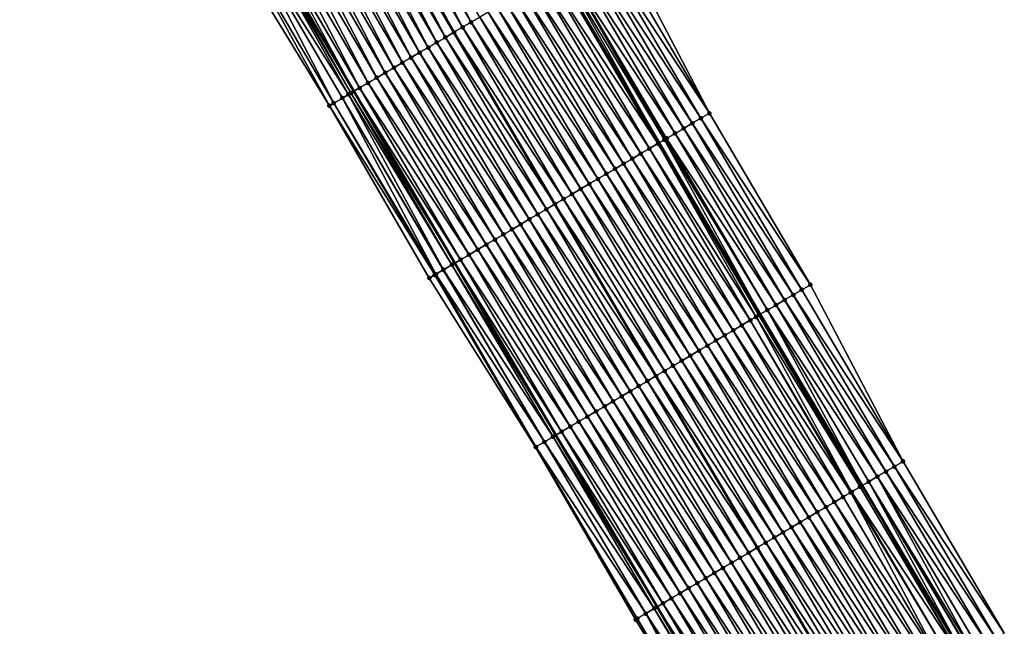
# Model space of a CAD drawing. Header units: feet. Extents: x 2010743 to 2022806, y 818705 to 837694.
# Tile 99 of 256: x 2013880 to 2013979, y 822201 to 822262. Entities that reach past the tile are written whole.
import ezdxf

# ---------------------------------------------------------------- set-up
doc = ezdxf.new("R2010")
doc.units = ezdxf.units.FT
doc.header["$MEASUREMENT"] = 0
for name, color, linetype, lineweight in [('EP_Travel Lane', 172, 'Continuous', 53), ('Road Shots', 141, 'Continuous', 100), ('STRIPING', 60, 'Continuous', 53)]:
    doc.layers.add(name, color=color, linetype=linetype, lineweight=lineweight)
doc.layers.add('I-77-MM17-21_NB-Surface-Border', color=7, linetype='Continuous')
doc.layers.add('I-77-MM17-21_NB-Surface-TIN', color=7, linetype='Continuous')

msp = doc.modelspace()

# ---------------------------------------------------------------- linework, layer by layer
at = {"layer": 'EP_Travel Lane'}
for points in [[(2013777.747, 822545.366, 280.689), (2013787.222, 822527.683, 280.35), (2013796.636, 822510.039, 280.029), (2013806.037, 822492.462, 279.726), (2013815.528, 822474.86, 279.44), (2013825.02, 822457.257, 279.16), (2013834.698, 822439.946, 278.915), (2013844.546, 822422.541, 278.658), (2013854.374, 822405.139, 278.401), (2013864.167, 822387.702, 278.136), (2013873.959, 822370.265, 277.883), (2013883.84, 822352.961, 277.627), (2013893.801, 822335.619, 277.397), (2013903.768, 822318.304, 277.157), (2013913.798, 822301.003, 276.898), (2013923.828, 822283.701, 276.652), (2013933.9, 822266.52, 276.402), (2013944.045, 822249.285, 276.172), (2013954.203, 822232.078, 276.014), (2013964.443, 822214.9, 275.742), (2013974.683, 822197.721, 275.541)], [(2013756.619, 822533.908, 281.291), (2013766.021, 822516.359, 281.032), (2013775.435, 822498.715, 280.737), (2013784.916, 822481.008, 280.46), (2013794.444, 822463.425, 280.175), (2013803.972, 822445.842, 279.92), (2013813.85, 822428.193, 279.668), (2013823.707, 822410.793, 279.414), (2013833.569, 822393.374, 279.171), (2013843.406, 822375.963, 278.901), (2013853.244, 822358.552, 278.635), (2013863.221, 822341.107, 278.381), (2013873.182, 822323.765, 278.133), (2013883.172, 822306.41, 277.891), (2013893.202, 822289.109, 277.637), (2013903.231, 822271.807, 277.408), (2013913.395, 822254.455, 277.164), (2013923.53, 822237.215, 276.913), (2013933.684, 822219.959, 276.664), (2013943.849, 822202.736, 276.454), (2013954.015, 822185.513, 276.223)]]:
    msp.add_polyline3d(points, dxfattribs=at)
at = {"layer": 'I-77-MM17-21_NB-Surface-Border', "color": 3, "linetype": 'Continuous', "lineweight": -3}
for points in [[(2013952.088, 822184.375, 276.313), (2013941.682, 822201.455, 276.548), (2013931.645, 822218.753, 276.765), (2013920.966, 822235.706, 277.046), (2013910.94, 822253.01, 277.281), (2013900.432, 822270.19, 277.536), (2013890.328, 822287.449, 277.782), (2013880.216, 822304.703, 278.03), (2013870.534, 822322.243, 278.236), (2013860.621, 822339.612, 278.471), (2013850.879, 822357.215, 278.716), (2013841.867, 822375.093, 278.944), (2013832.787, 822392.933, 279.199), (2013823.417, 822410.629, 279.426), (2013812.358, 822427.352, 279.717), (2013802.523, 822445.057, 279.976), (2013792.773, 822462.52, 280.22), (2013784.79, 822480.939, 280.464), (2013774.395, 822498.16, 280.771), (2013765.542, 822516.103, 281.053), (2013755.881, 822533.508, 281.338)], [(2013787.984, 822528.09, 280.318), (2013799.162, 822511.389, 279.898), (2013808.562, 822493.832, 279.604), (2013820.725, 822477.679, 279.167), (2013829.373, 822459.619, 278.947), (2013839.862, 822442.859, 278.632), (2013848.805, 822424.943, 278.428), (2013857.745, 822407.045, 278.23), (2013868.451, 822390.126, 277.897), (2013879.158, 822373.207, 277.562), (2013889.029, 822355.946, 277.328), (2013898.99, 822338.604, 277.081), (2013909.809, 822321.794, 276.794), (2013919.803, 822304.472, 276.552), (2013929.798, 822287.15, 276.323), (2013939.826, 822270.008, 276.082), (2013949.099, 822252.26, 275.89), (2013959.227, 822235.047, 275.687), (2013968.532, 822217.316, 275.512), (2013978.697, 822200.093, 275.337)]]:
    msp.add_polyline3d(points, dxfattribs=at)
at = {"layer": 'I-77-MM17-21_NB-Surface-TIN', "color": 128, "linetype": 'Continuous', "lineweight": -3}
for points in [[(2013925.175, 822261.386, 276.722), (2013915.943, 822279.148, 276.936), (2013915.077, 822278.647, 276.968)], [(2013925.175, 822261.386, 276.722), (2013926.037, 822261.893, 276.691), (2013915.943, 822279.148, 276.936)], [(2013914.211, 822278.147, 276.992), (2013913.345, 822277.647, 277.021), (2013923.451, 822260.372, 276.783)], [(2013924.313, 822260.879, 276.748), (2013915.077, 822278.647, 276.968), (2013914.211, 822278.147, 276.992)], [(2013924.313, 822260.879, 276.748), (2013914.211, 822278.147, 276.992), (2013923.451, 822260.372, 276.783)], [(2013924.313, 822260.879, 276.748), (2013925.175, 822261.386, 276.722), (2013915.077, 822278.647, 276.968)], [(2013921.727, 822259.357, 276.848), (2013912.479, 822277.147, 277.066), (2013911.613, 822276.647, 277.099)], [(2013922.589, 822259.864, 276.819), (2013913.345, 822277.647, 277.021), (2013912.479, 822277.147, 277.066)], [(2013921.727, 822259.357, 276.848), (2013922.589, 822259.864, 276.819), (2013912.479, 822277.147, 277.066)], [(2013922.589, 822259.864, 276.819), (2013923.451, 822260.372, 276.783), (2013913.345, 822277.647, 277.021)], [(2013920.003, 822258.343, 276.912), (2013910.747, 822276.147, 277.129), (2013909.881, 822275.647, 277.162)], [(2013920.865, 822258.85, 276.878), (2013911.613, 822276.647, 277.099), (2013910.747, 822276.147, 277.129)], [(2013920.003, 822258.343, 276.912), (2013920.865, 822258.85, 276.878), (2013910.747, 822276.147, 277.129)], [(2013920.865, 822258.85, 276.878), (2013921.727, 822259.357, 276.848), (2013911.613, 822276.647, 277.099)], [(2013918.28, 822257.329, 276.975), (2013909.015, 822275.147, 277.195), (2013908.149, 822274.647, 277.225)], [(2013919.141, 822257.836, 276.944), (2013909.881, 822275.647, 277.162), (2013909.015, 822275.147, 277.195)], [(2013918.28, 822257.329, 276.975), (2013919.141, 822257.836, 276.944), (2013909.015, 822275.147, 277.195)], [(2013919.141, 822257.836, 276.944), (2013920.003, 822258.343, 276.912), (2013909.881, 822275.647, 277.162)], [(2013916.556, 822256.315, 277.035), (2013907.283, 822274.147, 277.254), (2013906.417, 822273.647, 277.282)], [(2013917.418, 822256.822, 277.004), (2013908.149, 822274.647, 277.225), (2013907.283, 822274.147, 277.254)], [(2013916.556, 822256.315, 277.035), (2013917.418, 822256.822, 277.004), (2013907.283, 822274.147, 277.254)], [(2013917.418, 822256.822, 277.004), (2013918.28, 822257.329, 276.975), (2013908.149, 822274.647, 277.225)], [(2013914.832, 822255.3, 277.107), (2013905.551, 822273.147, 277.312), (2013904.685, 822272.646, 277.35)], [(2013915.694, 822255.808, 277.068), (2013906.417, 822273.647, 277.282), (2013905.551, 822273.147, 277.312)], [(2013914.832, 822255.3, 277.107), (2013915.694, 822255.808, 277.068), (2013905.551, 822273.147, 277.312)], [(2013915.694, 822255.808, 277.068), (2013916.556, 822256.315, 277.035), (2013906.417, 822273.647, 277.282)], [(2013903.819, 822272.146, 277.392), (2013903.231, 822271.807, 277.408), (2013913.395, 822254.455, 277.164)], [(2013913.97, 822254.793, 277.141), (2013904.685, 822272.646, 277.35), (2013903.819, 822272.146, 277.392)], [(2013913.97, 822254.793, 277.141), (2013903.819, 822272.146, 277.392), (2013913.395, 822254.455, 277.164)], [(2013913.97, 822254.793, 277.141), (2013914.832, 822255.3, 277.107), (2013904.685, 822272.646, 277.35)], [(2013911.385, 822253.272, 277.254), (2013902.087, 822271.146, 277.462), (2013901.221, 822270.646, 277.496)], [(2013912.857, 822254.138, 277.203), (2013902.953, 822271.646, 277.416), (2013902.087, 822271.146, 277.462)], [(2013911.385, 822253.272, 277.254), (2013912.247, 822253.779, 277.219), (2013902.087, 822271.146, 277.462)], [(2013912.247, 822253.779, 277.219), (2013912.857, 822254.138, 277.203), (2013902.087, 822271.146, 277.462)], [(2013913.108, 822254.286, 277.176), (2013903.231, 822271.807, 277.408), (2013902.953, 822271.646, 277.416)], [(2013912.857, 822254.138, 277.203), (2013913.108, 822254.286, 277.176), (2013902.953, 822271.646, 277.416)], [(2013913.108, 822254.286, 277.176), (2013913.395, 822254.455, 277.164), (2013903.231, 822271.807, 277.408)], [(2013900.432, 822270.19, 277.536), (2013910.94, 822253.01, 277.281), (2013901.221, 822270.646, 277.496)], [(2013911.385, 822253.272, 277.254), (2013901.221, 822270.646, 277.496), (2013910.94, 822253.01, 277.281)], [(2013949.099, 822252.26, 275.89), (2013938.964, 822269.5, 276.132), (2013938.103, 822268.993, 276.186)], [(2013949.099, 822252.26, 275.89), (2013939.826, 822270.008, 276.082), (2013938.964, 822269.5, 276.132)], [(2013947.376, 822251.245, 276), (2013937.241, 822268.486, 276.242), (2013936.379, 822267.978, 276.288)], [(2013948.237, 822251.753, 275.946), (2013938.103, 822268.993, 276.186), (2013937.241, 822268.486, 276.242)], [(2013947.376, 822251.245, 276), (2013948.237, 822251.753, 275.946), (2013937.241, 822268.486, 276.242)], [(2013948.237, 822251.753, 275.946), (2013949.099, 822252.26, 275.89), (2013938.103, 822268.993, 276.186)], [(2013945.652, 822250.231, 276.101), (2013935.517, 822267.471, 276.316), (2013934.655, 822266.964, 276.387)], [(2013946.514, 822250.738, 276.058), (2013936.379, 822267.978, 276.288), (2013935.517, 822267.471, 276.316)], [(2013945.652, 822250.231, 276.101), (2013946.514, 822250.738, 276.058), (2013935.517, 822267.471, 276.316)], [(2013946.514, 822250.738, 276.058), (2013947.376, 822251.245, 276), (2013936.379, 822267.978, 276.288)], [(2013943.928, 822249.216, 276.174), (2013933.794, 822266.457, 276.404), (2013932.932, 822265.95, 276.443)], [(2013943.928, 822249.216, 276.174), (2013933.9, 822266.52, 276.402), (2013933.794, 822266.457, 276.404)], [(2013934.277, 822266.741, 276.395), (2013933.9, 822266.52, 276.402), (2013944.045, 822249.285, 276.172)], [(2013943.928, 822249.216, 276.174), (2013944.045, 822249.285, 276.172), (2013933.9, 822266.52, 276.402)], [(2013944.582, 822249.601, 276.164), (2013934.621, 822266.943, 276.389), (2013934.277, 822266.741, 276.395)], [(2013944.582, 822249.601, 276.164), (2013934.277, 822266.741, 276.395), (2013944.045, 822249.285, 276.172)], [(2013944.79, 822249.723, 276.158), (2013934.655, 822266.964, 276.387), (2013934.621, 822266.943, 276.389)], [(2013944.582, 822249.601, 276.164), (2013944.716, 822249.68, 276.161), (2013934.621, 822266.943, 276.389)], [(2013944.716, 822249.68, 276.161), (2013944.79, 822249.723, 276.158), (2013934.621, 822266.943, 276.389)], [(2013944.79, 822249.723, 276.158), (2013945.652, 822250.231, 276.101), (2013934.655, 822266.964, 276.387)], [(2013942.205, 822248.202, 276.239), (2013932.07, 822265.443, 276.476), (2013931.208, 822264.935, 276.511)], [(2013943.067, 822248.709, 276.209), (2013932.932, 822265.95, 276.443), (2013932.07, 822265.443, 276.476)], [(2013942.205, 822248.202, 276.239), (2013943.067, 822248.709, 276.209), (2013932.07, 822265.443, 276.476)], [(2013943.067, 822248.709, 276.209), (2013943.928, 822249.216, 276.174), (2013932.932, 822265.95, 276.443)], [(2013940.481, 822247.188, 276.301), (2013930.346, 822264.428, 276.544), (2013929.484, 822263.921, 276.575)], [(2013941.343, 822247.695, 276.268), (2013931.208, 822264.935, 276.511), (2013930.346, 822264.428, 276.544)], [(2013940.481, 822247.188, 276.301), (2013941.343, 822247.695, 276.268), (2013930.346, 822264.428, 276.544)], [(2013941.343, 822247.695, 276.268), (2013942.205, 822248.202, 276.239), (2013931.208, 822264.935, 276.511)], [(2013938.757, 822246.174, 276.363), (2013928.622, 822263.414, 276.605), (2013927.76, 822262.907, 276.635)], [(2013939.619, 822246.681, 276.332), (2013929.484, 822263.921, 276.575), (2013928.622, 822263.414, 276.605)], [(2013938.757, 822246.174, 276.363), (2013939.619, 822246.681, 276.332), (2013928.622, 822263.414, 276.605)], [(2013939.619, 822246.681, 276.332), (2013940.481, 822247.188, 276.301), (2013929.484, 822263.921, 276.575)], [(2013937.033, 822245.16, 276.423), (2013926.898, 822262.4, 276.664), (2013926.037, 822261.893, 276.691)], [(2013937.895, 822245.667, 276.392), (2013927.76, 822262.907, 276.635), (2013926.898, 822262.4, 276.664)], [(2013937.033, 822245.16, 276.423), (2013937.895, 822245.667, 276.392), (2013926.898, 822262.4, 276.664)], [(2013937.895, 822245.667, 276.392), (2013938.757, 822246.174, 276.363), (2013927.76, 822262.907, 276.635)], [(2013935.309, 822244.146, 276.476), (2013925.175, 822261.386, 276.722), (2013924.313, 822260.879, 276.748)], [(2013936.171, 822244.653, 276.449), (2013926.037, 822261.893, 276.691), (2013925.175, 822261.386, 276.722)], [(2013935.309, 822244.146, 276.476), (2013936.171, 822244.653, 276.449), (2013925.175, 822261.386, 276.722)], [(2013936.171, 822244.653, 276.449), (2013937.033, 822245.16, 276.423), (2013926.037, 822261.893, 276.691)], [(2013922.589, 822259.864, 276.819), (2013933.586, 822243.131, 276.53), (2013923.451, 822260.372, 276.783)], [(2013934.448, 822243.638, 276.503), (2013924.313, 822260.879, 276.748), (2013923.451, 822260.372, 276.783)], [(2013934.448, 822243.638, 276.503), (2013923.451, 822260.372, 276.783), (2013933.586, 822243.131, 276.53)], [(2013934.448, 822243.638, 276.503), (2013935.309, 822244.146, 276.476), (2013924.313, 822260.879, 276.748)], [(2013931.862, 822242.117, 276.603), (2013921.727, 822259.357, 276.848), (2013920.865, 822258.85, 276.878)], [(2013932.724, 822242.624, 276.573), (2013922.589, 822259.864, 276.819), (2013921.727, 822259.357, 276.848)], [(2013931.862, 822242.117, 276.603), (2013932.724, 822242.624, 276.573), (2013921.727, 822259.357, 276.848)], [(2013932.724, 822242.624, 276.573), (2013933.586, 822243.131, 276.53), (2013922.589, 822259.864, 276.819)], [(2013930.138, 822241.103, 276.665), (2013920.003, 822258.343, 276.912), (2013919.141, 822257.836, 276.944)], [(2013931, 822241.61, 276.634), (2013920.865, 822258.85, 276.878), (2013920.003, 822258.343, 276.912)], [(2013930.138, 822241.103, 276.665), (2013931, 822241.61, 276.634), (2013920.003, 822258.343, 276.912)], [(2013931, 822241.61, 276.634), (2013931.862, 822242.117, 276.603), (2013920.865, 822258.85, 276.878)], [(2013928.414, 822240.089, 276.727), (2013918.28, 822257.329, 276.975), (2013917.418, 822256.822, 277.004)], [(2013929.276, 822240.596, 276.694), (2013919.141, 822257.836, 276.944), (2013918.28, 822257.329, 276.975)], [(2013928.414, 822240.089, 276.727), (2013929.276, 822240.596, 276.694), (2013918.28, 822257.329, 276.975)], [(2013929.276, 822240.596, 276.694), (2013930.138, 822241.103, 276.665), (2013919.141, 822257.836, 276.944)], [(2013926.691, 822239.075, 276.787), (2013916.556, 822256.315, 277.035), (2013915.694, 822255.808, 277.068)], [(2013927.552, 822239.582, 276.757), (2013917.418, 822256.822, 277.004), (2013916.556, 822256.315, 277.035)], [(2013926.691, 822239.075, 276.787), (2013927.552, 822239.582, 276.757), (2013916.556, 822256.315, 277.035)], [(2013927.552, 822239.582, 276.757), (2013928.414, 822240.089, 276.727), (2013917.418, 822256.822, 277.004)], [(2013924.967, 822238.06, 276.856), (2013914.832, 822255.3, 277.107), (2013913.97, 822254.793, 277.141)], [(2013925.829, 822238.567, 276.817), (2013915.694, 822255.808, 277.068), (2013914.832, 822255.3, 277.107)], [(2013924.967, 822238.06, 276.856), (2013925.829, 822238.567, 276.817), (2013914.832, 822255.3, 277.107)], [(2013925.829, 822238.567, 276.817), (2013926.691, 822239.075, 276.787), (2013915.694, 822255.808, 277.068)], [(2013923.243, 822237.046, 276.924), (2013913.108, 822254.286, 277.176), (2013912.857, 822254.138, 277.203)], [(2013913.108, 822254.286, 277.176), (2013923.53, 822237.215, 276.913), (2013913.395, 822254.455, 277.164)], [(2013923.243, 822237.046, 276.924), (2013923.53, 822237.215, 276.913), (2013913.108, 822254.286, 277.176)], [(2013924.105, 822237.553, 276.889), (2013913.97, 822254.793, 277.141), (2013913.395, 822254.455, 277.164)], [(2013924.105, 822237.553, 276.889), (2013913.395, 822254.455, 277.164), (2013923.53, 822237.215, 276.913)], [(2013924.105, 822237.553, 276.889), (2013924.967, 822238.06, 276.856), (2013913.97, 822254.793, 277.141)], [(2013921.519, 822236.032, 277.011), (2013911.385, 822253.272, 277.254), (2013910.94, 822253.01, 277.281)], [(2013921.643, 822236.105, 277.002), (2013912.247, 822253.779, 277.219), (2013911.385, 822253.272, 277.254)], [(2013921.519, 822236.032, 277.011), (2013921.643, 822236.105, 277.002), (2013911.385, 822253.272, 277.254)], [(2013922.397, 822236.548, 276.973), (2013912.857, 822254.138, 277.203), (2013912.247, 822253.779, 277.219)], [(2013921.643, 822236.105, 277.002), (2013922.381, 822236.539, 276.973), (2013912.247, 822253.779, 277.219)], [(2013922.381, 822236.539, 276.973), (2013922.397, 822236.548, 276.973), (2013912.247, 822253.779, 277.219)], [(2013922.397, 822236.548, 276.973), (2013923.243, 822237.046, 276.924), (2013912.857, 822254.138, 277.203)], [(2013921.519, 822236.032, 277.011), (2013910.94, 822253.01, 277.281), (2013920.966, 822235.706, 277.046)], [(2013958.367, 822234.538, 275.745), (2013948.237, 822251.753, 275.946), (2013947.376, 822251.245, 276)], [(2013959.227, 822235.047, 275.687), (2013949.099, 822252.26, 275.89), (2013948.237, 822251.753, 275.946)], [(2013958.367, 822234.538, 275.745), (2013959.227, 822235.047, 275.687), (2013948.237, 822251.753, 275.946)], [(2013956.645, 822233.521, 275.857), (2013946.514, 822250.738, 276.058), (2013945.652, 822250.231, 276.101)], [(2013957.506, 822234.03, 275.8), (2013947.376, 822251.245, 276), (2013946.514, 822250.738, 276.058)], [(2013956.645, 822233.521, 275.857), (2013957.506, 822234.03, 275.8), (2013946.514, 822250.738, 276.058)], [(2013957.506, 822234.03, 275.8), (2013958.367, 822234.538, 275.745), (2013947.376, 822251.245, 276)], [(2013944.582, 822249.601, 276.164), (2013944.045, 822249.285, 276.172), (2013954.203, 822232.078, 276.014)], [(2013954.923, 822232.503, 275.973), (2013944.716, 822249.68, 276.161), (2013944.582, 822249.601, 276.164)], [(2013954.923, 822232.503, 275.973), (2013944.582, 822249.601, 276.164), (2013954.203, 822232.078, 276.014)], [(2013954.923, 822232.503, 275.973), (2013944.79, 822249.723, 276.158), (2013944.716, 822249.68, 276.161)], [(2013955.784, 822233.012, 275.916), (2013945.652, 822250.231, 276.101), (2013944.79, 822249.723, 276.158)], [(2013954.923, 822232.503, 275.973), (2013955.784, 822233.012, 275.916), (2013944.79, 822249.723, 276.158)], [(2013955.784, 822233.012, 275.916), (2013956.645, 822233.521, 275.857), (2013945.652, 822250.231, 276.101)], [(2013953.201, 822231.486, 276.04), (2013943.067, 822248.709, 276.209), (2013942.205, 822248.202, 276.239)], [(2013953.776, 822231.825, 276.03), (2013943.928, 822249.216, 276.174), (2013943.067, 822248.709, 276.209)], [(2013953.201, 822231.486, 276.04), (2013953.776, 822231.825, 276.03), (2013943.067, 822248.709, 276.209)], [(2013954.083, 822232.007, 276.021), (2013944.045, 822249.285, 276.172), (2013943.928, 822249.216, 276.174)], [(2013953.776, 822231.825, 276.03), (2013954.062, 822231.994, 276.022), (2013943.928, 822249.216, 276.174)], [(2013954.062, 822231.994, 276.022), (2013954.083, 822232.007, 276.021), (2013943.928, 822249.216, 276.174)], [(2013954.083, 822232.007, 276.021), (2013954.203, 822232.078, 276.014), (2013944.045, 822249.285, 276.172)], [(2013951.479, 822230.469, 276.083), (2013941.343, 822247.695, 276.268), (2013940.481, 822247.188, 276.301)], [(2013952.34, 822230.977, 276.057), (2013942.205, 822248.202, 276.239), (2013941.343, 822247.695, 276.268)], [(2013951.479, 822230.469, 276.083), (2013952.34, 822230.977, 276.057), (2013941.343, 822247.695, 276.268)], [(2013952.34, 822230.977, 276.057), (2013953.201, 822231.486, 276.04), (2013942.205, 822248.202, 276.239)], [(2013949.757, 822229.452, 276.141), (2013939.619, 822246.681, 276.332), (2013938.757, 822246.174, 276.363)], [(2013950.618, 822229.96, 276.112), (2013940.481, 822247.188, 276.301), (2013939.619, 822246.681, 276.332)], [(2013949.757, 822229.452, 276.141), (2013950.618, 822229.96, 276.112), (2013939.619, 822246.681, 276.332)], [(2013950.618, 822229.96, 276.112), (2013951.479, 822230.469, 276.083), (2013940.481, 822247.188, 276.301)], [(2013948.035, 822228.435, 276.195), (2013937.895, 822245.667, 276.392), (2013937.033, 822245.16, 276.423)], [(2013948.896, 822228.943, 276.167), (2013938.757, 822246.174, 276.363), (2013937.895, 822245.667, 276.392)], [(2013948.035, 822228.435, 276.195), (2013948.896, 822228.943, 276.167), (2013937.895, 822245.667, 276.392)], [(2013948.896, 822228.943, 276.167), (2013949.757, 822229.452, 276.141), (2013938.757, 822246.174, 276.363)], [(2013946.313, 822227.418, 276.249), (2013936.171, 822244.653, 276.449), (2013935.309, 822244.146, 276.476)], [(2013947.174, 822227.926, 276.224), (2013937.033, 822245.16, 276.423), (2013936.171, 822244.653, 276.449)], [(2013946.313, 822227.418, 276.249), (2013947.174, 822227.926, 276.224), (2013936.171, 822244.653, 276.449)], [(2013947.174, 822227.926, 276.224), (2013948.035, 822228.435, 276.195), (2013937.033, 822245.16, 276.423)], [(2013944.591, 822226.4, 276.305), (2013934.448, 822243.638, 276.503), (2013933.586, 822243.131, 276.53)], [(2013945.452, 822226.909, 276.274), (2013935.309, 822244.146, 276.476), (2013934.448, 822243.638, 276.503)], [(2013944.591, 822226.4, 276.305), (2013945.452, 822226.909, 276.274), (2013934.448, 822243.638, 276.503)], [(2013945.452, 822226.909, 276.274), (2013946.313, 822227.418, 276.249), (2013935.309, 822244.146, 276.476)], [(2013942.868, 822225.384, 276.332), (2013932.724, 822242.624, 276.573), (2013931.862, 822242.117, 276.603)], [(2013932.724, 822242.624, 276.573), (2013943.73, 822225.892, 276.312), (2013933.586, 822243.131, 276.53)], [(2013942.868, 822225.384, 276.332), (2013943.73, 822225.892, 276.312), (2013932.724, 822242.624, 276.573)], [(2013944.591, 822226.4, 276.305), (2013933.586, 822243.131, 276.53), (2013943.73, 822225.892, 276.312)], [(2013941.146, 822224.366, 276.392), (2013931, 822241.61, 276.634), (2013930.138, 822241.103, 276.665)], [(2013942.007, 822224.875, 276.365), (2013931.862, 822242.117, 276.603), (2013931, 822241.61, 276.634)], [(2013941.146, 822224.366, 276.392), (2013942.007, 822224.875, 276.365), (2013931, 822241.61, 276.634)], [(2013942.007, 822224.875, 276.365), (2013942.868, 822225.384, 276.332), (2013931.862, 822242.117, 276.603)], [(2013939.424, 822223.349, 276.451), (2013929.276, 822240.596, 276.694), (2013928.414, 822240.089, 276.727)], [(2013940.285, 822223.858, 276.417), (2013930.138, 822241.103, 276.665), (2013929.276, 822240.596, 276.694)], [(2013939.424, 822223.349, 276.451), (2013940.285, 822223.858, 276.417), (2013929.276, 822240.596, 276.694)], [(2013940.285, 822223.858, 276.417), (2013941.146, 822224.366, 276.392), (2013930.138, 822241.103, 276.665)], [(2013937.702, 822222.332, 276.521), (2013927.552, 822239.582, 276.757), (2013926.691, 822239.075, 276.787)], [(2013938.563, 822222.841, 276.488), (2013928.414, 822240.089, 276.727), (2013927.552, 822239.582, 276.757)], [(2013937.702, 822222.332, 276.521), (2013938.563, 822222.841, 276.488), (2013927.552, 822239.582, 276.757)], [(2013938.563, 822222.841, 276.488), (2013939.424, 822223.349, 276.451), (2013928.414, 822240.089, 276.727)], [(2013935.98, 822221.315, 276.58), (2013925.829, 822238.567, 276.817), (2013924.967, 822238.06, 276.856)], [(2013936.841, 822221.824, 276.553), (2013926.691, 822239.075, 276.787), (2013925.829, 822238.567, 276.817)], [(2013935.98, 822221.315, 276.58), (2013936.841, 822221.824, 276.553), (2013925.829, 822238.567, 276.817)], [(2013936.841, 822221.824, 276.553), (2013937.702, 822222.332, 276.521), (2013926.691, 822239.075, 276.787)], [(2013934.258, 822220.298, 276.639), (2013924.105, 822237.553, 276.889), (2013923.53, 822237.215, 276.913)], [(2013935.119, 822220.806, 276.615), (2013924.967, 822238.06, 276.856), (2013924.105, 822237.553, 276.889)], [(2013934.258, 822220.298, 276.639), (2013935.119, 822220.806, 276.615), (2013924.105, 822237.553, 276.889)], [(2013935.119, 822220.806, 276.615), (2013935.98, 822221.315, 276.58), (2013924.967, 822238.06, 276.856)], [(2013932.536, 822219.28, 276.727), (2013922.381, 822236.539, 276.973), (2013921.643, 822236.105, 277.002)], [(2013932.536, 822219.28, 276.727), (2013922.397, 822236.548, 276.973), (2013922.381, 822236.539, 276.973)], [(2013933.397, 822219.789, 276.676), (2013923.243, 822237.046, 276.924), (2013922.397, 822236.548, 276.973)], [(2013932.536, 822219.28, 276.727), (2013933.397, 822219.789, 276.676), (2013922.397, 822236.548, 276.973)], [(2013923.243, 822237.046, 276.924), (2013933.684, 822219.959, 276.664), (2013923.53, 822237.215, 276.913)], [(2013933.397, 822219.789, 276.676), (2013933.684, 822219.959, 276.664), (2013923.243, 822237.046, 276.924)], [(2013934.258, 822220.298, 276.639), (2013923.53, 822237.215, 276.913), (2013933.684, 822219.959, 276.664)], [(2013931.645, 822218.753, 276.765), (2013921.519, 822236.032, 277.011), (2013920.966, 822235.706, 277.046)], [(2013931.675, 822218.772, 276.763), (2013921.643, 822236.105, 277.002), (2013921.519, 822236.032, 277.011)], [(2013931.675, 822218.772, 276.763), (2013921.519, 822236.032, 277.011), (2013931.645, 822218.753, 276.765)], [(2013931.675, 822218.772, 276.763), (2013932.536, 822219.28, 276.727), (2013921.643, 822236.105, 277.002)], [(2013968.532, 822217.316, 275.512), (2013958.367, 822234.538, 275.745), (2013957.506, 822234.03, 275.8)], [(2013968.532, 822217.316, 275.512), (2013959.227, 822235.047, 275.687), (2013958.367, 822234.538, 275.745)], [(2013966.81, 822216.298, 275.616), (2013956.645, 822233.521, 275.857), (2013955.784, 822233.012, 275.916)], [(2013967.671, 822216.807, 275.565), (2013957.506, 822234.03, 275.8), (2013956.645, 822233.521, 275.857)], [(2013966.81, 822216.298, 275.616), (2013967.671, 822216.807, 275.565), (2013956.645, 822233.521, 275.857)], [(2013967.671, 822216.807, 275.565), (2013968.532, 822217.316, 275.512), (2013957.506, 822234.03, 275.8)], [(2013965.949, 822215.79, 275.664), (2013955.784, 822233.012, 275.916), (2013954.923, 822232.503, 275.973)], [(2013965.949, 822215.79, 275.664), (2013966.81, 822216.298, 275.616), (2013955.784, 822233.012, 275.916)], [(2013963.366, 822214.264, 275.788), (2013953.776, 822231.825, 276.03), (2013953.201, 822231.486, 276.04)], [(2013964.227, 822214.772, 275.753), (2013954.062, 822231.994, 276.022), (2013953.776, 822231.825, 276.03)], [(2013963.366, 822214.264, 275.788), (2013964.227, 822214.772, 275.753), (2013953.776, 822231.825, 276.03)], [(2013964.227, 822214.772, 275.753), (2013954.083, 822232.007, 276.021), (2013954.062, 822231.994, 276.022)], [(2013964.227, 822214.772, 275.753), (2013954.203, 822232.078, 276.014), (2013954.083, 822232.007, 276.021)], [(2013954.923, 822232.503, 275.973), (2013954.203, 822232.078, 276.014), (2013964.443, 822214.9, 275.742)], [(2013964.227, 822214.772, 275.753), (2013964.443, 822214.9, 275.742), (2013954.203, 822232.078, 276.014)], [(2013965.088, 822215.281, 275.711), (2013954.923, 822232.503, 275.973), (2013964.443, 822214.9, 275.742)], [(2013965.088, 822215.281, 275.711), (2013965.949, 822215.79, 275.664), (2013954.923, 822232.503, 275.973)], [(2013962.505, 822213.755, 275.821), (2013952.34, 822230.977, 276.057), (2013951.479, 822230.469, 276.083)], [(2013963.286, 822214.216, 275.791), (2013953.201, 822231.486, 276.04), (2013952.34, 822230.977, 276.057)], [(2013962.505, 822213.755, 275.821), (2013963.286, 822214.216, 275.791), (2013952.34, 822230.977, 276.057)], [(2013963.286, 822214.216, 275.791), (2013963.366, 822214.264, 275.788), (2013953.201, 822231.486, 276.04)], [(2013960.783, 822212.738, 275.881), (2013950.618, 822229.96, 276.112), (2013949.757, 822229.452, 276.141)], [(2013961.644, 822213.246, 275.851), (2013951.479, 822230.469, 276.083), (2013950.618, 822229.96, 276.112)], [(2013960.783, 822212.738, 275.881), (2013961.644, 822213.246, 275.851), (2013950.618, 822229.96, 276.112)], [(2013961.644, 822213.246, 275.851), (2013962.505, 822213.755, 275.821), (2013951.479, 822230.469, 276.083)], [(2013959.061, 822211.721, 275.941), (2013948.896, 822228.943, 276.167), (2013948.035, 822228.435, 276.195)], [(2013959.922, 822212.229, 275.911), (2013949.757, 822229.452, 276.141), (2013948.896, 822228.943, 276.167)], [(2013959.061, 822211.721, 275.941), (2013959.922, 822212.229, 275.911), (2013948.896, 822228.943, 276.167)], [(2013959.922, 822212.229, 275.911), (2013960.783, 822212.738, 275.881), (2013949.757, 822229.452, 276.141)], [(2013957.339, 822210.704, 275.991), (2013947.174, 822227.926, 276.224), (2013946.313, 822227.418, 276.249)], [(2013958.2, 822211.212, 275.964), (2013948.035, 822228.435, 276.195), (2013947.174, 822227.926, 276.224)], [(2013957.339, 822210.704, 275.991), (2013958.2, 822211.212, 275.964), (2013947.174, 822227.926, 276.224)], [(2013958.2, 822211.212, 275.964), (2013959.061, 822211.721, 275.941), (2013948.035, 822228.435, 276.195)], [(2013955.617, 822209.687, 276.04), (2013945.452, 822226.909, 276.274), (2013944.591, 822226.4, 276.305)], [(2013956.478, 822210.195, 276.016), (2013946.313, 822227.418, 276.249), (2013945.452, 822226.909, 276.274)], [(2013955.617, 822209.687, 276.04), (2013956.478, 822210.195, 276.016), (2013945.452, 822226.909, 276.274)], [(2013956.478, 822210.195, 276.016), (2013957.339, 822210.704, 275.991), (2013946.313, 822227.418, 276.249)], [(2013942.868, 822225.384, 276.332), (2013953.895, 822208.67, 276.082), (2013943.73, 822225.892, 276.312)], [(2013954.756, 822209.178, 276.057), (2013944.591, 822226.4, 276.305), (2013943.73, 822225.892, 276.312)], [(2013954.756, 822209.178, 276.057), (2013943.73, 822225.892, 276.312), (2013953.895, 822208.67, 276.082)], [(2013954.756, 822209.178, 276.057), (2013955.617, 822209.687, 276.04), (2013944.591, 822226.4, 276.305)], [(2013952.173, 822207.652, 276.153), (2013942.007, 822224.875, 276.365), (2013941.146, 822224.366, 276.392)], [(2013953.034, 822208.161, 276.121), (2013942.868, 822225.384, 276.332), (2013942.007, 822224.875, 276.365)], [(2013952.173, 822207.652, 276.153), (2013953.034, 822208.161, 276.121), (2013942.007, 822224.875, 276.365)], [(2013953.034, 822208.161, 276.121), (2013953.895, 822208.67, 276.082), (2013942.868, 822225.384, 276.332)], [(2013950.451, 822206.635, 276.214), (2013940.285, 822223.858, 276.417), (2013939.424, 822223.349, 276.451)], [(2013951.312, 822207.144, 276.183), (2013941.146, 822224.366, 276.392), (2013940.285, 822223.858, 276.417)], [(2013950.451, 822206.635, 276.214), (2013951.312, 822207.144, 276.183), (2013940.285, 822223.858, 276.417)], [(2013951.312, 822207.144, 276.183), (2013952.173, 822207.652, 276.153), (2013941.146, 822224.366, 276.392)], [(2013948.729, 822205.618, 276.276), (2013938.563, 822222.841, 276.488), (2013937.702, 822222.332, 276.521)], [(2013949.59, 822206.127, 276.246), (2013939.424, 822223.349, 276.451), (2013938.563, 822222.841, 276.488)], [(2013948.729, 822205.618, 276.276), (2013949.59, 822206.127, 276.246), (2013938.563, 822222.841, 276.488)], [(2013949.59, 822206.127, 276.246), (2013950.451, 822206.635, 276.214), (2013939.424, 822223.349, 276.451)], [(2013947.007, 822204.601, 276.333), (2013936.841, 822221.824, 276.553), (2013935.98, 822221.315, 276.58)], [(2013947.868, 822205.109, 276.305), (2013937.702, 822222.332, 276.521), (2013936.841, 822221.824, 276.553)], [(2013947.007, 822204.601, 276.333), (2013947.868, 822205.109, 276.305), (2013936.841, 822221.824, 276.553)], [(2013947.868, 822205.109, 276.305), (2013948.729, 822205.618, 276.276), (2013937.702, 822222.332, 276.521)], [(2013945.285, 822203.584, 276.404), (2013935.119, 822220.806, 276.615), (2013934.258, 822220.298, 276.639)], [(2013946.146, 822204.092, 276.366), (2013935.98, 822221.315, 276.58), (2013935.119, 822220.806, 276.615)], [(2013945.285, 822203.584, 276.404), (2013946.146, 822204.092, 276.366), (2013935.119, 822220.806, 276.615)], [(2013946.146, 822204.092, 276.366), (2013947.007, 822204.601, 276.333), (2013935.98, 822221.315, 276.58)], [(2013943.563, 822202.566, 276.464), (2013933.397, 822219.789, 276.676), (2013932.536, 822219.28, 276.727)], [(2013933.397, 822219.789, 276.676), (2013943.849, 822202.736, 276.454), (2013933.684, 822219.959, 276.664)], [(2013943.563, 822202.566, 276.464), (2013943.849, 822202.736, 276.454), (2013933.397, 822219.789, 276.676)], [(2013944.424, 822203.075, 276.435), (2013934.258, 822220.298, 276.639), (2013933.684, 822219.959, 276.664)], [(2013944.424, 822203.075, 276.435), (2013933.684, 822219.959, 276.664), (2013943.849, 822202.736, 276.454)], [(2013944.424, 822203.075, 276.435), (2013945.285, 822203.584, 276.404), (2013934.258, 822220.298, 276.639)], [(2013941.841, 822201.549, 276.542), (2013931.675, 822218.772, 276.763), (2013931.645, 822218.753, 276.765)], [(2013941.841, 822201.549, 276.542), (2013931.645, 822218.753, 276.765), (2013941.682, 822201.455, 276.548)], [(2013942.702, 822202.058, 276.505), (2013932.536, 822219.28, 276.727), (2013931.675, 822218.772, 276.763)], [(2013941.841, 822201.549, 276.542), (2013942.702, 822202.058, 276.505), (2013931.675, 822218.772, 276.763)], [(2013942.702, 822202.058, 276.505), (2013943.563, 822202.566, 276.464), (2013932.536, 822219.28, 276.727)], [(2013977.836, 822199.584, 275.389), (2013967.671, 822216.807, 275.565), (2013966.81, 822216.298, 275.616)], [(2013978.697, 822200.093, 275.337), (2013968.532, 822217.316, 275.512), (2013967.671, 822216.807, 275.565)], [(2013977.836, 822199.584, 275.389), (2013978.697, 822200.093, 275.337), (2013967.671, 822216.807, 275.565)], [(2013975.521, 822198.216, 275.533), (2013965.949, 822215.79, 275.664), (2013965.088, 822215.281, 275.711)], [(2013976.975, 822199.075, 275.443), (2013966.81, 822216.298, 275.616), (2013965.949, 822215.79, 275.664)], [(2013975.521, 822198.216, 275.533), (2013976.115, 822198.566, 275.498), (2013965.949, 822215.79, 275.664)], [(2013976.115, 822198.566, 275.498), (2013976.975, 822199.075, 275.443), (2013965.949, 822215.79, 275.664)], [(2013976.975, 822199.075, 275.443), (2013977.836, 822199.584, 275.389), (2013966.81, 822216.298, 275.616)], [(2013974.392, 822197.549, 275.542), (2013964.227, 822214.772, 275.753), (2013963.366, 822214.264, 275.788)], [(2013974.392, 822197.549, 275.542), (2013964.443, 822214.9, 275.742), (2013964.227, 822214.772, 275.753)], [(2013965.088, 822215.281, 275.711), (2013964.443, 822214.9, 275.742), (2013974.683, 822197.721, 275.541)], [(2013974.392, 822197.549, 275.542), (2013974.683, 822197.721, 275.541), (2013964.443, 822214.9, 275.742)], [(2013975.254, 822198.058, 275.539), (2013965.088, 822215.281, 275.711), (2013974.683, 822197.721, 275.541)], [(2013975.254, 822198.058, 275.539), (2013975.291, 822198.08, 275.539), (2013965.088, 822215.281, 275.711)], [(2013975.291, 822198.08, 275.539), (2013975.521, 822198.216, 275.533), (2013965.088, 822215.281, 275.711)], [(2013972.67, 822196.532, 275.6), (2013962.505, 822213.755, 275.821), (2013961.644, 822213.246, 275.851)], [(2013972.67, 822196.532, 275.6), (2013963.286, 822214.216, 275.791), (2013962.505, 822213.755, 275.821)], [(2013973.531, 822197.041, 275.567), (2013963.366, 822214.264, 275.788), (2013963.286, 822214.216, 275.791)], [(2013972.67, 822196.532, 275.6), (2013973.531, 822197.041, 275.567), (2013963.286, 822214.216, 275.791)], [(2013973.531, 822197.041, 275.567), (2013974.392, 822197.549, 275.542), (2013963.366, 822214.264, 275.788)], [(2013971.809, 822196.024, 275.631), (2013961.644, 822213.246, 275.851), (2013960.783, 822212.738, 275.881)], [(2013971.809, 822196.024, 275.631), (2013972.67, 822196.532, 275.6), (2013961.644, 822213.246, 275.851)], [(2013970.087, 822195.007, 275.686), (2013959.922, 822212.229, 275.911), (2013959.061, 822211.721, 275.941)], [(2013970.948, 822195.515, 275.657), (2013960.783, 822212.738, 275.881), (2013959.922, 822212.229, 275.911)], [(2013970.087, 822195.007, 275.686), (2013970.948, 822195.515, 275.657), (2013959.922, 822212.229, 275.911)], [(2013970.948, 822195.515, 275.657), (2013971.809, 822196.024, 275.631), (2013960.783, 822212.738, 275.881)], [(2013968.365, 822193.99, 275.736), (2013958.2, 822211.212, 275.964), (2013957.339, 822210.704, 275.991)], [(2013969.226, 822194.498, 275.71), (2013959.061, 822211.721, 275.941), (2013958.2, 822211.212, 275.964)], [(2013968.365, 822193.99, 275.736), (2013969.226, 822194.498, 275.71), (2013958.2, 822211.212, 275.964)], [(2013969.226, 822194.498, 275.71), (2013970.087, 822195.007, 275.686), (2013959.061, 822211.721, 275.941)], [(2013966.643, 822192.973, 275.787), (2013956.478, 822210.195, 276.016), (2013955.617, 822209.687, 276.04)], [(2013967.504, 822193.481, 275.762), (2013957.339, 822210.704, 275.991), (2013956.478, 822210.195, 276.016)], [(2013966.643, 822192.973, 275.787), (2013967.504, 822193.481, 275.762), (2013956.478, 822210.195, 276.016)], [(2013967.504, 822193.481, 275.762), (2013968.365, 822193.99, 275.736), (2013957.339, 822210.704, 275.991)], [(2013964.921, 822191.955, 275.835), (2013954.756, 822209.178, 276.057), (2013953.895, 822208.67, 276.082)], [(2013965.782, 822192.464, 275.812), (2013955.617, 822209.687, 276.04), (2013954.756, 822209.178, 276.057)], [(2013964.921, 822191.955, 275.835), (2013965.782, 822192.464, 275.812), (2013954.756, 822209.178, 276.057)], [(2013965.782, 822192.464, 275.812), (2013966.643, 822192.973, 275.787), (2013955.617, 822209.687, 276.04)], [(2013963.199, 822190.938, 275.9), (2013953.034, 822208.161, 276.121), (2013952.173, 822207.652, 276.153)], [(2013953.034, 822208.161, 276.121), (2013964.06, 822191.447, 275.868), (2013953.895, 822208.67, 276.082)], [(2013963.199, 822190.938, 275.9), (2013964.06, 822191.447, 275.868), (2013953.034, 822208.161, 276.121)], [(2013964.921, 822191.955, 275.835), (2013953.895, 822208.67, 276.082), (2013964.06, 822191.447, 275.868)], [(2013961.477, 822189.921, 275.956), (2013951.312, 822207.144, 276.183), (2013950.451, 822206.635, 276.214)], [(2013962.338, 822190.43, 275.926), (2013952.173, 822207.652, 276.153), (2013951.312, 822207.144, 276.183)], [(2013961.477, 822189.921, 275.956), (2013962.338, 822190.43, 275.926), (2013951.312, 822207.144, 276.183)], [(2013962.338, 822190.43, 275.926), (2013963.199, 822190.938, 275.9), (2013952.173, 822207.652, 276.153)], [(2013959.755, 822188.904, 276.017), (2013949.59, 822206.127, 276.246), (2013948.729, 822205.618, 276.276)], [(2013960.616, 822189.413, 275.987), (2013950.451, 822206.635, 276.214), (2013949.59, 822206.127, 276.246)], [(2013959.755, 822188.904, 276.017), (2013960.616, 822189.413, 275.987), (2013949.59, 822206.127, 276.246)], [(2013960.616, 822189.413, 275.987), (2013961.477, 822189.921, 275.956), (2013950.451, 822206.635, 276.214)], [(2013958.033, 822187.887, 276.074), (2013947.868, 822205.109, 276.305), (2013947.007, 822204.601, 276.333)], [(2013958.894, 822188.395, 276.046), (2013948.729, 822205.618, 276.276), (2013947.868, 822205.109, 276.305)], [(2013958.033, 822187.887, 276.074), (2013958.894, 822188.395, 276.046), (2013947.868, 822205.109, 276.305)], [(2013958.894, 822188.395, 276.046), (2013959.755, 822188.904, 276.017), (2013948.729, 822205.618, 276.276)], [(2013956.311, 822186.87, 276.133), (2013946.146, 822204.092, 276.366), (2013945.285, 822203.584, 276.404)], [(2013957.172, 822187.378, 276.103), (2013947.007, 822204.601, 276.333), (2013946.146, 822204.092, 276.366)], [(2013956.311, 822186.87, 276.133), (2013957.172, 822187.378, 276.103), (2013946.146, 822204.092, 276.366)], [(2013957.172, 822187.378, 276.103), (2013958.033, 822187.887, 276.074), (2013947.007, 822204.601, 276.333)], [(2013954.589, 822185.853, 276.199), (2013944.424, 822203.075, 276.435), (2013943.849, 822202.736, 276.454)], [(2013955.45, 822186.361, 276.167), (2013945.285, 822203.584, 276.404), (2013944.424, 822203.075, 276.435)], [(2013954.589, 822185.853, 276.199), (2013955.45, 822186.361, 276.167), (2013944.424, 822203.075, 276.435)], [(2013955.45, 822186.361, 276.167), (2013956.311, 822186.87, 276.133), (2013945.285, 822203.584, 276.404)], [(2013952.088, 822184.375, 276.313), (2013942.702, 822202.058, 276.505), (2013941.841, 822201.549, 276.542)], [(2013953.728, 822185.344, 276.235), (2013943.563, 822202.566, 276.464), (2013942.702, 822202.058, 276.505)], [(2013952.867, 822184.835, 276.277), (2013942.702, 822202.058, 276.505), (2013952.088, 822184.375, 276.313)], [(2013952.867, 822184.835, 276.277), (2013953.728, 822185.344, 276.235), (2013942.702, 822202.058, 276.505)], [(2013943.563, 822202.566, 276.464), (2013954.015, 822185.513, 276.223), (2013943.849, 822202.736, 276.454)], [(2013953.728, 822185.344, 276.235), (2013954.015, 822185.513, 276.223), (2013943.563, 822202.566, 276.464)], [(2013954.589, 822185.853, 276.199), (2013943.849, 822202.736, 276.454), (2013954.015, 822185.513, 276.223)], [(2013952.088, 822184.375, 276.313), (2013941.841, 822201.549, 276.542), (2013941.682, 822201.455, 276.548)]]:
    msp.add_3dface(points, dxfattribs=at)
at = {"layer": 'Road Shots', "lineweight": 100}
for p in [(2013925.175, 822261.386, 276.722), (2013923.451, 822260.372, 276.783), (2013924.313, 822260.879, 276.748), (2013921.727, 822259.357, 276.848), (2013922.589, 822259.864, 276.819), (2013920.003, 822258.343, 276.912), (2013920.865, 822258.85, 276.878), (2013918.28, 822257.329, 276.975), (2013919.141, 822257.836, 276.944), (2013916.556, 822256.315, 277.035), (2013917.418, 822256.822, 277.004), (2013914.832, 822255.3, 277.107), (2013915.694, 822255.808, 277.068), (2013913.108, 822254.286, 277.176), (2013913.97, 822254.793, 277.141), (2013911.385, 822253.272, 277.254), (2013912.247, 822253.779, 277.219), (2013912.857, 822254.138, 277.203), (2013910.94, 822253.01, 277.281), (2013948.237, 822251.753, 275.946), (2013949.099, 822252.26, 275.89), (2013946.514, 822250.738, 276.058), (2013947.376, 822251.245, 276), (2013944.582, 822249.601, 276.164), (2013944.716, 822249.68, 276.161), (2013944.79, 822249.723, 276.158), (2013945.652, 822250.231, 276.101), (2013943.067, 822248.709, 276.209), (2013943.928, 822249.216, 276.174), (2013941.343, 822247.695, 276.268), (2013942.205, 822248.202, 276.239), (2013939.619, 822246.681, 276.332), (2013940.481, 822247.188, 276.301), (2013937.895, 822245.667, 276.392), (2013938.757, 822246.174, 276.363), (2013936.171, 822244.653, 276.449), (2013937.033, 822245.16, 276.423), (2013934.448, 822243.638, 276.503), (2013935.309, 822244.146, 276.476), (2013932.724, 822242.624, 276.573), (2013933.586, 822243.131, 276.53), (2013931, 822241.61, 276.634), (2013931.862, 822242.117, 276.603), (2013929.276, 822240.596, 276.694), (2013930.138, 822241.103, 276.665), (2013927.552, 822239.582, 276.757), (2013928.414, 822240.089, 276.727), (2013925.829, 822238.567, 276.817), (2013926.691, 822239.075, 276.787), (2013924.105, 822237.553, 276.889), (2013924.967, 822238.06, 276.856), (2013922.381, 822236.539, 276.973), (2013922.397, 822236.548, 276.973), (2013923.243, 822237.046, 276.924), (2013920.966, 822235.706, 277.046), (2013921.519, 822236.032, 277.011), (2013921.643, 822236.105, 277.002), (2013958.367, 822234.538, 275.745), (2013959.227, 822235.047, 275.687), (2013956.645, 822233.521, 275.857), (2013957.506, 822234.03, 275.8), (2013955.784, 822233.012, 275.916), (2013953.776, 822231.825, 276.03), (2013954.062, 822231.994, 276.022), (2013954.083, 822232.007, 276.021), (2013954.923, 822232.503, 275.973), (2013952.34, 822230.977, 276.057), (2013953.201, 822231.486, 276.04), (2013950.618, 822229.96, 276.112), (2013951.479, 822230.469, 276.083), (2013948.896, 822228.943, 276.167), (2013949.757, 822229.452, 276.141), (2013947.174, 822227.926, 276.224), (2013948.035, 822228.435, 276.195), (2013945.452, 822226.909, 276.274), (2013946.313, 822227.418, 276.249), (2013943.73, 822225.892, 276.312), (2013944.591, 822226.4, 276.305), (2013942.007, 822224.875, 276.365), (2013942.868, 822225.384, 276.332), (2013940.285, 822223.858, 276.417), (2013941.146, 822224.366, 276.392), (2013938.563, 822222.841, 276.488), (2013939.424, 822223.349, 276.451), (2013936.841, 822221.824, 276.553), (2013937.702, 822222.332, 276.521), (2013935.119, 822220.806, 276.615), (2013935.98, 822221.315, 276.58), (2013933.397, 822219.789, 276.676), (2013934.258, 822220.298, 276.639), (2013931.645, 822218.753, 276.765), (2013931.675, 822218.772, 276.763), (2013932.536, 822219.28, 276.727), (2013967.671, 822216.807, 275.565), (2013968.532, 822217.316, 275.512), (2013965.949, 822215.79, 275.664), (2013966.81, 822216.298, 275.616), (2013964.227, 822214.772, 275.753), (2013965.088, 822215.281, 275.711), (2013962.505, 822213.755, 275.821), (2013963.286, 822214.216, 275.791), (2013963.366, 822214.264, 275.788), (2013961.644, 822213.246, 275.851), (2013959.922, 822212.229, 275.911), (2013960.783, 822212.738, 275.881), (2013958.2, 822211.212, 275.964), (2013959.061, 822211.721, 275.941), (2013956.478, 822210.195, 276.016), (2013957.339, 822210.704, 275.991), (2013954.756, 822209.178, 276.057), (2013955.617, 822209.687, 276.04), (2013953.034, 822208.161, 276.121), (2013953.895, 822208.67, 276.082), (2013951.312, 822207.144, 276.183), (2013952.173, 822207.652, 276.153), (2013949.59, 822206.127, 276.246), (2013950.451, 822206.635, 276.214), (2013947.868, 822205.109, 276.305), (2013948.729, 822205.618, 276.276), (2013946.146, 822204.092, 276.366), (2013947.007, 822204.601, 276.333), (2013944.424, 822203.075, 276.435), (2013945.285, 822203.584, 276.404), (2013942.702, 822202.058, 276.505), (2013943.563, 822202.566, 276.464), (2013941.682, 822201.455, 276.548), (2013941.841, 822201.549, 276.542)]:
    msp.add_point(p, dxfattribs=at)
at = {"layer": 'STRIPING'}
msp.add_polyline3d([(2013767.079, 822539.581, 281.008), (2013776.518, 822521.965, 280.692), (2013785.931, 822504.322, 280.39), (2013795.377, 822486.681, 280.097), (2013804.903, 822469.097, 279.826), (2013814.429, 822451.514, 279.549), (2013824.183, 822434.019, 279.288), (2013833.997, 822416.594, 279.034), (2013843.817, 822399.17, 278.775), (2013853.654, 822381.758, 278.505), (2013863.49, 822364.345, 278.26), (2013873.425, 822346.973, 278.007), (2013883.386, 822329.632, 277.767), (2013893.356, 822312.292, 277.522), (2013903.351, 822294.969, 277.277), (2013913.345, 822277.647, 277.021), (2013923.451, 822260.372, 276.783), (2013933.586, 822243.131, 276.53), (2013943.73, 822225.892, 276.312), (2013953.895, 822208.67, 276.082), (2013964.06, 822191.447, 275.868)], dxfattribs=at)

doc.saveas('drawing.dxf')
